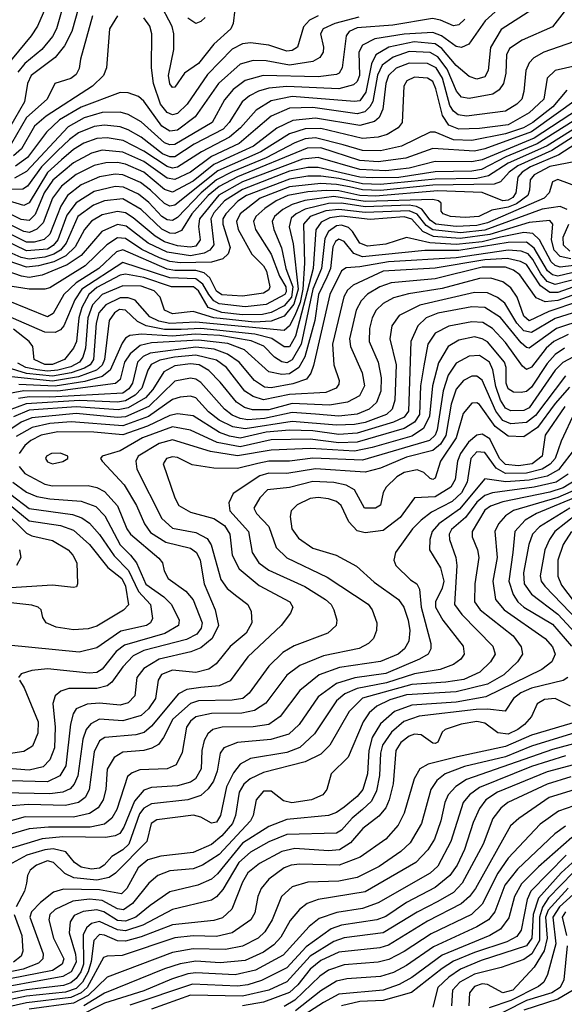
# Model space of a CAD drawing. Extents: x 997026 to 1115308, y 536381 to 619039.
# Tile 183 of 256: x 1030809 to 1032901, y 568741 to 572520. Entities that reach past the tile are written whole.
import ezdxf

# ---------------------------------------------------------------- set-up
doc = ezdxf.new("R2010")
doc.units = 0

msp = doc.modelspace()

# ---------------------------------------------------------------- linework, layer by layer
at = {"layer": '0CON20XD'}
for points in [[(1031635, 572559.2), (1031628.4, 572505), (1031620, 572485), (1031554.2, 572425.8), (1031495, 572352), (1031441.2, 572315), (1031405, 572260.6), (1031395, 572260), (1031385, 572274.2), (1031379.8, 572305), (1031400.7, 572405), (1031400.7, 572465), (1031394.2, 572494.2), (1031345, 572588.8)], [(1030907.6, 572565), (1030877.4, 572495), (1030852.4, 572457.6), (1030705, 572281.4), (1030665, 572271.5), (1030635, 572285.8), (1030628.4, 572325), (1030656, 572475), (1030653.3, 572565)], [(1032779.3, 572560.7), (1032657.8, 572482.2), (1032617.4, 572412.6), (1032608.3, 572325), (1032595, 572300.9), (1032565, 572291.6), (1032535, 572302.1), (1032485, 572344.5), (1032429.8, 572409.8), (1032405, 572427.1), (1032324.4, 572434.4), (1032226.2, 572413.8), (1032176.2, 572385), (1032159.7, 572350.3), (1032137.8, 572242.2), (1032115, 572208.8), (1032094.5, 572205.5), (1031854.9, 572225.1), (1031775, 572208.1), (1031717, 572173), (1031656.7, 572105), (1031615, 572068.9), (1031507.6, 572012.4), (1031415, 571953.6), (1031395, 571950.3), (1031375, 571955.9), (1031285, 572014.9), (1031206.7, 572056.7), (1031145, 572066.7), (1031105, 572063.5), (1031055, 572045.9), (1031015, 572021.4), (1030968.7, 571981.3), (1030915, 571933.6), (1030845, 571816.3), (1030825, 571806.5), (1030705, 571842.2)], [(1032900.3, 572549.7), (1032855, 572492.2), (1032738.4, 572441.6), (1032690.1, 572409.9), (1032678.1, 572385), (1032675.8, 572314.2), (1032667.4, 572275), (1032649.9, 572250.1), (1032625.4, 572234.6), (1032535, 572217.8), (1032505, 572222.5), (1032485.8, 572245.8), (1032450.5, 572330.5), (1032415, 572376.8), (1032385, 572393.6), (1032305, 572397.2), (1032243.4, 572376.6), (1032200.9, 572345), (1032183.4, 572306.6), (1032164.8, 572205.2), (1032154.1, 572185), (1032134.1, 572165.9), (1032105, 572158.8), (1031935, 572182.3), (1031845, 572180.3), (1031775, 572148.9), (1031715, 572098.5), (1031651.2, 572045), (1031545.8, 571994.2), (1031465, 571934), (1031405, 571906.7), (1031375, 571912.2), (1031285.1, 571975.1), (1031205, 572011.6), (1031125, 572018.4), (1031085, 572007.2), (1031015, 571970.1), (1030936.5, 571903.5), (1030903.2, 571855), (1030868.5, 571771.5), (1030845, 571749), (1030815, 571752.6), (1030715, 571801.1)], [(1032673.3, 572585), (1032597, 572515), (1032533.9, 572426.1), (1032505, 572413.4), (1032485, 572416.3), (1032428.2, 572458.2), (1032395, 572471), (1032285.1, 572464.9), (1032173.3, 572446.7), (1032125, 572421.7), (1032111.9, 572395), (1032113.9, 572305), (1032105, 572283.1), (1032090.2, 572269.8), (1032035, 572254), (1031835, 572263), (1031765, 572257.1), (1031726.1, 572245), (1031691.8, 572228.2), (1031662.8, 572205), (1031613.9, 572125), (1031589.8, 572100.2), (1031478.4, 572041.6), (1031405, 571993.8), (1031385, 571993.4), (1031357.8, 572005), (1031275, 572069.1), (1031225, 572096.9), (1031195, 572108.1), (1031135, 572115.4), (1031095, 572109.5), (1031035, 572085.1), (1030999.5, 572060.5), (1030953.8, 572016.2), (1030892.3, 571955), (1030839.1, 571880.9), (1030821, 571869), (1030755, 571867.7)], [(1031034.8, 572565), (1031008.4, 572475), (1030980.2, 572419.8), (1030945.6, 572374.4), (1030853.2, 572305), (1030839.2, 572275), (1030827.1, 572205), (1030769.2, 572105)], [(1030973.7, 572565), (1030950.3, 572485), (1030934.1, 572455), (1030894, 572405), (1030828.6, 572351.4), (1030801.6, 572318.4)], [(1031087.9, 572535), (1031041.7, 572368.3), (1031037.4, 572332.6), (1031025, 572309.6), (1031005, 572294.1), (1030943.1, 572275), (1030914.8, 572215), (1030835, 572144.8), (1030776.9, 572045)], [(1031185, 572534.5), (1031153.5, 572485), (1031142.4, 572335), (1031131.2, 572305), (1031087.9, 572265), (1030910.9, 572149.1), (1030865, 572110.6), (1030815.8, 572024.2), (1030785, 571997.7)], [(1032518, 572522), (1032495, 572500.3), (1032475, 572496.2), (1032425, 572518.6), (1032393.9, 572523.9), (1032241.6, 572498.4), (1032105, 572489.2), (1032074.7, 572475), (1032062.3, 572457.7), (1032046.9, 572335), (1032035.3, 572315), (1032025, 572309.1), (1031955, 572300.1), (1031743.9, 572306.1), (1031675, 572287), (1031628.2, 572251.8), (1031595, 572211.6), (1031547.7, 572125), (1031405, 572040.9), (1031385, 572039.1), (1031365, 572047), (1031275, 572127.4), (1031225, 572156.2), (1031195, 572165.2), (1031125, 572163.7), (1031056.9, 572143.1), (1030995, 572109.2), (1030835, 571937.5), (1030788.9, 571911.1)], [(1032110.9, 572529.1), (1032018.9, 572505), (1031974.2, 572485), (1031963.9, 572465), (1031976.1, 572415), (1031974.3, 572395), (1031961.2, 572375), (1031935, 572359.3), (1031845, 572345.6), (1031755, 572361.8), (1031705, 572362.9), (1031655, 572349.6), (1031572.6, 572275), (1031483.1, 572146.9), (1031415, 572096.4), (1031385, 572092.4), (1031355, 572110.8), (1031285, 572206.5), (1031265, 572225.3), (1031225, 572239.5), (1031195, 572240.5), (1031045, 572184), (1030961.7, 572135), (1030911.4, 572088.6), (1030838.7, 571991.3), (1030792.3, 571957.7)], [(1031955, 572534.9), (1031921.9, 572518.1), (1031898.2, 572491.8), (1031875.3, 572415), (1031855, 572401), (1031835, 572399.1), (1031765, 572422), (1031695, 572430.9), (1031665, 572427), (1031625, 572406.7), (1031530, 572310), (1031452.1, 572195), (1031415, 572160.2), (1031395, 572154.1), (1031375, 572164), (1031349.2, 572195), (1031322.3, 572275), (1031314.4, 572335), (1031316.8, 572465), (1031308.2, 572495), (1031285, 572527.1)], [(1031521.6, 572528.4), (1031505, 572512.5), (1031485, 572505.7), (1031455, 572525.2)], [(1032935.2, 572434.8), (1032821.5, 572395), (1032783, 572373), (1032765.5, 572354.5), (1032752.4, 572325), (1032745.6, 572244.4), (1032737.3, 572215), (1032718.4, 572195), (1032675, 572169), (1032525, 572150), (1032492.7, 572155), (1032475, 572168.1), (1032461, 572191), (1032432.5, 572295), (1032408.9, 572335), (1032375, 572351.6), (1032305, 572353.5), (1032255, 572334), (1032224.8, 572305.2), (1032214.4, 572275), (1032203.7, 572176.3), (1032189.1, 572145), (1032170.9, 572129.1), (1032115, 572113.9), (1031945, 572142), (1031857.4, 572132.6), (1031796.1, 572103.9), (1031707.3, 572035), (1031616.9, 571993.1), (1031555, 571964.2), (1031475, 571900), (1031395, 571858.1), (1031365, 571867.6), (1031285, 571934.4), (1031215, 571965.5), (1031185, 571971.6), (1031139.8, 571970.2), (1031095, 571960.3), (1031025, 571925.6), (1030969.7, 571880.3), (1030934.9, 571835), (1030899.5, 571740.5), (1030874.1, 571715.9), (1030846.4, 571703.6), (1030825, 571706.9), (1030705.1, 571765.1)], [(1032945, 572342.4), (1032865, 572325.2), (1032834.8, 572295), (1032821.3, 572215), (1032765, 572162.6), (1032685, 572116.1), (1032575, 572101.8), (1032495, 572099.2), (1032457.1, 572115), (1032432.2, 572152.2), (1032407.6, 572255), (1032395, 572283.1), (1032375, 572296), (1032325, 572299.1), (1032295.4, 572285), (1032283.7, 572265), (1032277.5, 572125), (1032261.9, 572105), (1032220.7, 572079.3), (1032185, 572068.8), (1032125, 572063.3), (1031965, 572101.6), (1031905, 572101), (1031845, 572081.4), (1031735, 572012.2), (1031570.1, 571940), (1031405, 571808.2), (1031385, 571804.6), (1031365, 571814.3), (1031311, 571865), (1031273, 571895), (1031205, 571924.9), (1031175, 571926.3), (1031115, 571916.9), (1031045, 571885.4), (1030992.6, 571845), (1030966.1, 571803.9), (1030925, 571696.1), (1030903.3, 571676.7), (1030864.4, 571665.6), (1030835, 571666), (1030735, 571715.8)], [(1032910.3, 572249.7), (1032856.4, 572185), (1032780, 572125), (1032744.4, 572105), (1032675, 572081.3), (1032545, 572056.6), (1032475, 572059.3), (1032405, 572087.5), (1032385, 572088.5), (1032275.1, 572034.9), (1032195, 572017), (1032125, 572017.2), (1032050.9, 572039.1), (1031945, 572066.9), (1031905, 572062.3), (1031865, 572047.3), (1031755, 571989.4), (1031625, 571936.2), (1031565.2, 571904.8), (1031505.5, 571855), (1031415, 571760.9), (1031395, 571748.8), (1031375, 571751.6), (1031355, 571764.6), (1031305, 571818.4), (1031265, 571850.2), (1031207.4, 571877.4), (1031175, 571879.4), (1031095, 571860.9), (1031025, 571817), (1030990, 571770), (1030955.5, 571674.5), (1030937.5, 571652.5), (1030915, 571639.6), (1030835, 571632.4), (1030745, 571676.5)], [(1032955, 572218), (1032775, 572088.8), (1032595, 572024.3), (1032555, 572015.7), (1032395, 572025.1), (1032292, 571988), (1032185, 571974.7), (1032115, 571980), (1031965, 572027.5), (1031913.2, 572026.8), (1031645, 571916.3), (1031575, 571879.8), (1031532.2, 571845), (1031470.3, 571775), (1031429.8, 571710.2), (1031405, 571698.6), (1031385, 571700.9), (1031355, 571715.3), (1031275, 571791.4), (1031205, 571832), (1031135, 571825.1), (1031091.6, 571808.4), (1031032.4, 571765), (1030987.4, 571662.6), (1030965, 571635.7), (1030940.3, 571619.7), (1030905, 571608.2), (1030845, 571600.7), (1030815, 571607.3), (1030745, 571638.4)], [(1032955, 572176.6), (1032784.9, 572065), (1032585, 571982.4), (1032545, 571974.3), (1032405, 571974.9), (1032305, 571949.7), (1032215, 571940), (1032115.1, 571945.1), (1031955, 571990.9), (1031894.9, 571984.9), (1031665, 571896.9), (1031573.5, 571846.5), (1031499.6, 571755), (1031495.8, 571725.8), (1031502.1, 571675), (1031485, 571651.1), (1031465, 571646.8), (1031415, 571652.2), (1031365, 571667.5), (1031328.9, 571688.9), (1031245, 571759.5), (1031215, 571777.9), (1031185, 571784.1), (1031125, 571770.4), (1031084, 571746), (1031058.1, 571715), (1031021.8, 571648.2), (1030986.1, 571613.9), (1030940.1, 571589.9), (1030881.5, 571575), (1030835, 571570.1), (1030765, 571594.7)], [(1032935, 572098.5), (1032834.3, 572035.7), (1032751.6, 571998.4), (1032685, 571968.9), (1032608.9, 571921.1), (1032565, 571910.8), (1032405, 571908.3), (1032195, 571887.5), (1032125, 571890), (1032035, 571910.4), (1031965, 571918.9), (1031915, 571918.9), (1031845, 571908.2), (1031680, 571845), (1031647.2, 571822.8), (1031600.4, 571775), (1031589.4, 571755), (1031588.6, 571735), (1031616.8, 571645), (1031609.2, 571620.8), (1031588.5, 571601.5), (1031545, 571589.5), (1031425, 571587.2), (1031385, 571591.6), (1031345.3, 571605.3), (1031277.5, 571637.5), (1031215, 571680.1), (1031185, 571682.9), (1031143.9, 571656.1), (1031060, 571575), (1030925, 571491.2), (1030905, 571485.5), (1030845, 571485.4), (1030755, 571499)], [(1032935, 572130.2), (1032796.7, 572043.3), (1032676, 571994), (1032582.9, 571945), (1032545, 571938.7), (1032405, 571935.8), (1032265, 571914.7), (1032162.4, 571912.4), (1032115, 571916), (1031955, 571952.9), (1031915, 571952.8), (1031845, 571938.6), (1031665, 571868.6), (1031595.9, 571825), (1031555, 571778.5), (1031542.3, 571755), (1031554.4, 571655.6), (1031539.6, 571635), (1031516.7, 571623.3), (1031465, 571614.1), (1031375, 571627.1), (1031302.6, 571662.6), (1031217.2, 571727.2), (1031185, 571733.6), (1031123.7, 571706.3), (1031045, 571615.1), (1030991.6, 571578.4), (1030895, 571539.5), (1030845, 571530.8), (1030815.8, 571535.8), (1030765, 571553.1)], [(1032935, 572069.6), (1032852.6, 572017.4), (1032721.5, 571958.5), (1032688.5, 571935), (1032655, 571897.5), (1032631.6, 571888.4), (1032395.2, 571885.2), (1032195, 571864.4), (1032125, 571866.5), (1032075, 571877.8), (1032025, 571887.8), (1031965, 571890.7), (1031845, 571878.2), (1031732.7, 571835), (1031655, 571774.4), (1031641.1, 571745), (1031648.4, 571715), (1031699.9, 571619.9), (1031745, 571575.2), (1031756.9, 571555), (1031769.2, 571495), (1031765, 571482.5), (1031745, 571470.5), (1031665, 571458.9), (1031585, 571464.3), (1031565, 571477.6), (1031538.9, 571528.9), (1031517.6, 571547.6), (1031485, 571557.5), (1031405, 571556.9), (1031375, 571562.4), (1031205, 571636.3), (1031180.9, 571629.1), (1031112.3, 571565), (1031025, 571509.8), (1030978.1, 571465), (1030937.6, 571392.4), (1030915, 571379.2), (1030765, 571441)], [(1032945, 572043.2), (1032879.5, 572000.6), (1032770.8, 571955), (1032738.2, 571935), (1032721.8, 571915), (1032714.9, 571855), (1032702.7, 571837.3), (1032685, 571827.3), (1032665, 571825.1), (1032585, 571856.5), (1032415, 571863.3), (1032175, 571841.9), (1032115, 571845), (1032035, 571863.3), (1031985.3, 571864.7), (1031915, 571859.7), (1031838.6, 571845), (1031794.4, 571825), (1031750, 571795), (1031715.9, 571765), (1031707.1, 571745), (1031714.8, 571715), (1031775, 571620.5), (1031806, 571536), (1031830.9, 571495), (1031832.7, 571475), (1031827.4, 571465), (1031755, 571426.5), (1031675, 571417.7), (1031575, 571429.5), (1031555, 571440.2), (1031534.8, 571465), (1031511.7, 571505), (1031485, 571525.2), (1031385, 571528.4), (1031205, 571588.5), (1031047.3, 571485), (1031020.3, 571445), (1030978.8, 571345), (1030965, 571329.2), (1030945, 571318.9), (1030905, 571320), (1030755, 571385.4)], [(1032945.4, 571975.4), (1032845, 571955.9), (1032784.5, 571925), (1032770, 571905), (1032767.4, 571865), (1032759.9, 571845), (1032716.7, 571813.3), (1032685, 571799.7), (1032621.8, 571788.2), (1032572.2, 571765), (1032520.2, 571760.2), (1032464, 571765), (1032435.7, 571775), (1032427.1, 571785), (1032427.1, 571815), (1032417.1, 571825), (1032395, 571829.7), (1032135, 571821.5), (1032015, 571840.7), (1031903.7, 571826.3), (1031855, 571810.8), (1031819.3, 571790.7), (1031787.7, 571765), (1031779, 571745), (1031784.2, 571715), (1031814.3, 571644.3), (1031830.9, 571565), (1031858.4, 571495), (1031853, 571455), (1031825, 571421), (1031775, 571396.5), (1031741.9, 571388.1), (1031665, 571386.5), (1031585, 571395.9), (1031533.2, 571415), (1031495, 571479.5), (1031476.7, 571495), (1031391.5, 571495)], [(1032955, 571876.8), (1032875, 571906.5), (1032855, 571896.9), (1032842.7, 571855), (1032822.6, 571835), (1032605, 571739.7), (1032565, 571729.4), (1032485, 571726.2), (1032407.1, 571735), (1032385, 571750.7), (1032352.8, 571792.8), (1032333.2, 571803.2), (1032305, 571807.7), (1032135, 571801.1), (1032045.1, 571815.1), (1031995, 571814.1), (1031905, 571792.5), (1031870.2, 571775), (1031851.9, 571758.1), (1031844.3, 571725), (1031859, 571659), (1031878.3, 571485), (1031862.2, 571427.8), (1031825, 571381.9), (1031775, 571362.7), (1031710.7, 571359.3), (1031554.9, 571374.9), (1031475, 571400.4), (1031395, 571390.3), (1031364.8, 571405), (1031348.9, 571455), (1031325, 571478.9), (1031275, 571496.4), (1031205, 571498.2), (1031125, 571465.1), (1031088.8, 571425), (1031070.4, 571375), (1031061.1, 571258.9), (1031051.4, 571225), (1031038.1, 571205), (1031005, 571187.4), (1030955, 571174.6), (1030915, 571171.1), (1030876.3, 571176.3), (1030832.7, 571185), (1030802, 571202)], [(1032911.8, 571791.8), (1032885, 571802.7), (1032815, 571792.5), (1032595, 571712.1), (1032502.3, 571702.3), (1032395, 571712.8), (1032370.3, 571730.3), (1032335, 571772.9), (1032305, 571785.6), (1032135, 571780.3), (1032035, 571791.5), (1031984.4, 571785.6), (1031923.8, 571765), (1031898.8, 571735), (1031902, 571585), (1031895.9, 571485), (1031885.5, 571434.5), (1031865, 571385), (1031845, 571344.3), (1031825, 571327.4), (1031485, 571359.1), (1031385, 571354), (1031342.9, 571362.9), (1031309.1, 571379), (1031252.8, 571442.8), (1031225, 571452.8), (1031195, 571452.5), (1031139.6, 571425), (1031113.2, 571395), (1031102.1, 571355), (1031092.4, 571215), (1031079, 571195), (1031058, 571182), (1031005.9, 571164.1), (1030935, 571151.6), (1030835, 571161.5), (1030761, 571185)], [(1032925, 571601.7), (1032885, 571611.1), (1032861.5, 571635), (1032851.1, 571675), (1032856.1, 571735), (1032845, 571749.2), (1032765, 571741.9), (1032614.3, 571695.7), (1032500.6, 571680.6), (1032397.6, 571687.6), (1032356.5, 571706.5), (1032315, 571754.7), (1032285, 571763.5), (1032155, 571752.9), (1032045, 571765.9), (1032000.5, 571759.5), (1031966.8, 571743.3), (1031946.3, 571713.7), (1031935.6, 571565), (1031868.1, 571305), (1031845, 571264.8), (1031825, 571263.9), (1031776.7, 571296.7), (1031712.3, 571312.3), (1031505, 571334.3), (1031429.1, 571330.9), (1031365, 571330.7), (1031295.1, 571345.1), (1031261, 571361), (1031215, 571404.8), (1031192.7, 571407.3), (1031172.5, 571395), (1031153, 571365), (1031134.5, 571215), (1031125.9, 571194.1), (1031104.3, 571175), (1031035, 571148.8), (1030935, 571132.1), (1030703.7, 571156.3)], [(1033125, 571599.1), (1032885, 571570.3), (1032865, 571575.9), (1032849.9, 571589.9), (1032805.2, 571675.2), (1032779.3, 571699.3), (1032745, 571703), (1032655, 571685.1), (1032585, 571667.8), (1032485, 571657.2), (1032384, 571664), (1032295, 571683.6), (1032215, 571658.2), (1032145, 571650.1), (1032115, 571661.7), (1032087.5, 571707.5), (1032071.6, 571721.6), (1032045, 571730.8), (1032025, 571728.2), (1031995, 571707.5), (1031980.3, 571679.7), (1031968.5, 571565), (1031935, 571485), (1031889.9, 571275), (1031855, 571213.8), (1031835, 571203.4), (1031815, 571206.9), (1031787, 571225), (1031746.2, 571266.2), (1031697.7, 571287.7), (1031577.6, 571307.6), (1031482.9, 571312.9), (1031395, 571305.2), (1031276.9, 571313.1), (1031232, 571308), (1031215, 571298), (1031201.7, 571278.3), (1031155.6, 571175), (1031125, 571150.2), (1031059.5, 571130.5), (1030945, 571113.2), (1030805, 571119.3)], [(1032921.5, 571631.5), (1032897.5, 571655), (1032896.4, 571685), (1032918, 571735)], [(1032955.7, 571554.3), (1032875, 571535.9), (1032855, 571540.3), (1032835.5, 571555.5), (1032785, 571643.3), (1032755, 571666.3), (1032684.9, 571664.9), (1032495, 571633.4), (1032365, 571633.4), (1032125, 571609.6), (1032091.9, 571621.9), (1032055, 571668.9), (1032035, 571677.2), (1032022, 571668), (1032011.4, 571648.6), (1032001.9, 571565), (1031989, 571531), (1031956.8, 571465), (1031941.9, 571365), (1031904.3, 571225.7), (1031881.1, 571185), (1031845, 571160.6), (1031815, 571158.3), (1031765, 571167.6), (1031672.5, 571252.5), (1031607.6, 571277.6), (1031495, 571289.3), (1031315, 571279.1), (1031271.1, 571268.9), (1031232.6, 571237.4), (1031211.9, 571205), (1031195, 571139.2), (1031176.7, 571123.3), (1030955, 571093.9), (1030825, 571095.5), (1030755, 571082.5)], [(1032955, 571500.4), (1032875, 571472.7), (1032845, 571472.9), (1032808.6, 571498.6), (1032755, 571580.4), (1032732.2, 571592.2), (1032682.9, 571602.9), (1032595, 571598.4), (1032405, 571566.4), (1032205, 571554.4), (1032089.5, 571500.5), (1032068.3, 571481.7), (1032054.1, 571455.9), (1032010, 571275), (1032015.2, 571195.2), (1032035.3, 571135), (1032035, 571120.8), (1032024.1, 571105.9), (1031985, 571089.2), (1031845, 571081.3), (1031745, 571060.6), (1031705, 571073.4), (1031673.8, 571093.8), (1031603, 571185), (1031565, 571212.4), (1031485, 571232.2), (1031403.5, 571225), (1031346.7, 571213.3), (1031313.9, 571196.1), (1031301, 571175), (1031277.4, 571105), (1031251.9, 571078.1), (1031215, 571056.9), (1031185, 571051.8), (1031037.9, 571057.9), (1030834.2, 571045.8), (1030765, 571019.2)], [(1032965, 571529.5), (1032865, 571503.9), (1032835, 571515.3), (1032810.7, 571545), (1032780, 571600), (1032761.2, 571621.2), (1032735, 571631.2), (1032685, 571635.1), (1032485, 571606.3), (1032225, 571590.8), (1032115, 571570.8), (1032062.6, 571567.4), (1032045, 571555.3), (1031999.5, 571465), (1031937.6, 571192.4), (1031927.3, 571162.7), (1031910.2, 571139.8), (1031858.4, 571121.6), (1031775, 571106.9), (1031749.2, 571109.2), (1031710, 571135), (1031652.3, 571205), (1031606.5, 571236.5), (1031555.2, 571255.2), (1031485, 571262.3), (1031310, 571240), (1031282.8, 571227.2), (1031260.8, 571205), (1031242.3, 571125), (1031227.6, 571102.4), (1031205, 571086.3), (1030925, 571071.2), (1030845, 571072.4), (1030804.2, 571065.8)], [(1032965, 571474), (1032875, 571441.6), (1032827.3, 571437.3), (1032792.6, 571452.6), (1032730.3, 571540.3), (1032705, 571559), (1032675, 571569.7), (1032585, 571569.9), (1032405, 571525.8), (1032235, 571509.9), (1032191.6, 571495), (1032145, 571466.8), (1032119.7, 571440.3), (1032101.3, 571405), (1032075.2, 571295), (1032079, 571265), (1032123.6, 571165), (1032133, 571115), (1032114, 571076), (1032067.8, 571052.2), (1031999.1, 571040.8), (1031855, 571046.7), (1031765, 571022.3), (1031702.6, 571022.6), (1031671.7, 571031.7), (1031641.3, 571051.3), (1031578.4, 571128.4), (1031535, 571173.7), (1031498.4, 571195), (1031465, 571199.3), (1031405, 571191.2), (1031362.3, 571167.7), (1031319.9, 571100.1), (1031291.9, 571068.1), (1031225, 571030.1), (1031187, 571023), (1031025, 571034), (1030845, 571020.6), (1030784.5, 570995)], [(1032955, 571438.6), (1032840.7, 571399.3), (1032765, 571364.6), (1032745, 571381.9), (1032719.5, 571455), (1032695, 571490.9), (1032665, 571513.7), (1032617.7, 571527.7), (1032575, 571526.9), (1032431.4, 571488.6), (1032301.9, 571468.1), (1032245, 571452), (1032205, 571430.4), (1032178.1, 571405), (1032162, 571375), (1032151.9, 571335), (1032151.1, 571285), (1032185.9, 571205), (1032197, 571145), (1032195.4, 571094.6), (1032179.1, 571050.9), (1032151.6, 571025), (1032105, 571005.9), (1032035, 570998.5), (1031944.5, 571005.5), (1031855, 571012), (1031748.6, 570988.6), (1031685, 570984.2), (1031655, 570988.9), (1031625, 571001.9), (1031594.8, 571025), (1031505, 571126.9), (1031485, 571140.6), (1031465, 571144.5), (1031405, 571131.8), (1031304.5, 571035.5), (1031215, 570995.4), (1031185, 570992.7), (1031025, 571008.1), (1030855, 570991.7), (1030815, 570974.9), (1030723.5, 570915)], [(1031391.5, 571495), (1031285, 571529.9), (1031215, 571542.7), (1031195, 571538.9), (1031105, 571492), (1031074.3, 571465), (1031047.3, 571415), (1031036, 571375), (1031026.3, 571285), (1031015, 571258.8), (1030980.5, 571215), (1030935, 571196.3), (1030905, 571196.8), (1030864.7, 571215), (1030858.8, 571265), (1030845.7, 571285), (1030785, 571332.6)], [(1032975, 571407.8), (1032865, 571372.3), (1032775, 571318.8), (1032745.6, 571325), (1032718.8, 571355), (1032672.2, 571432.2), (1032643.8, 571453.8), (1032605, 571471), (1032555, 571472.2), (1032346.2, 571423.8), (1032266.7, 571385), (1032237.7, 571345), (1032229.8, 571295), (1032254.2, 571195), (1032250.1, 571059.9), (1032239.3, 571025), (1032217.4, 571005), (1032135, 570973.9), (1032095, 570966.5), (1032025, 570963.1), (1031855, 570978.1), (1031675, 570949.5), (1031627.2, 570957.2), (1031575, 570983.2), (1031534.4, 571014.4), (1031485, 571068.1), (1031465, 571075.2), (1031425, 571071.6), (1031395, 571061.9), (1031303.7, 570996.3), (1031205, 570961.3), (1031006.1, 570976.2), (1030925, 570970), (1030856, 570954), (1030795, 570919.9)], [(1032975, 571369.2), (1032870.4, 571335), (1032765, 571259.6), (1032755, 571261), (1032735, 571279.5), (1032655, 571376.6), (1032595, 571414.8), (1032545, 571417.2), (1032415, 571393.6), (1032369.5, 571375), (1032337.8, 571345), (1032311.3, 571285), (1032302.6, 571017.4), (1032285.5, 570994.5), (1032244.8, 570975.2), (1032105, 570932.3), (1032035, 570928.3), (1031935, 570941.4), (1031845, 570943.9), (1031755, 570936.1), (1031655, 570914.1), (1031615, 570920.8), (1031575.8, 570935.8), (1031475, 570999), (1031415, 571007.4), (1031385, 571000.5), (1031300.1, 570959.9), (1031205, 570926.6), (1031093.3, 570936.7), (1030955, 570938.1), (1030891.6, 570925), (1030851.6, 570905), (1030828.7, 570885), (1030806.1, 570855)], [(1032915, 571311.5), (1032860.5, 571285), (1032831.1, 571258.9), (1032775, 571186), (1032755, 571177), (1032739.5, 571189.5), (1032675, 571281.3), (1032624.5, 571334.5), (1032587.4, 571357.4), (1032545, 571360.7), (1032456.4, 571343.6), (1032405, 571316.7), (1032376.8, 571275), (1032360.7, 571190.7), (1032348.8, 571115), (1032344.1, 571005), (1032324.6, 570975), (1032285, 570951.1), (1032105, 570898), (1032035, 570895.6), (1031925, 570909.4), (1031775, 570907.1), (1031655, 570880.7), (1031567, 570897), (1031465, 570944.3), (1031395, 570956.5), (1031281, 570915), (1031195, 570865.2), (1031125.6, 570844.4), (1031118.8, 570835), (1031125.6, 570825), (1031210.6, 570735), (1031257, 570655), (1031287.6, 570585), (1031311.7, 570551.7), (1031370, 570515), (1031465, 570491.6), (1031488.3, 570475), (1031501.3, 570445), (1031516.7, 570355), (1031559, 570255), (1031572.5, 570195), (1031547.5, 570145), (1031505, 570109.2), (1031466.5, 570093.5), (1031344.7, 570065.3), (1031285, 570030), (1031259, 569995), (1031251.6, 569925), (1031225, 569897.8), (1031195, 569888.4), (1031115, 569896), (1031067.9, 569892.1), (1031025.4, 569875), (1031013.9, 569856.1), (1031003.6, 569816.4), (1030986, 569656), (1030962.6, 569617.4), (1030915, 569594.6), (1030725, 569599.5)], [(1032900.7, 571259.3), (1032865, 571234.3), (1032835, 571200.2), (1032775, 571109.5), (1032755, 571092.6), (1032735, 571088.4), (1032705, 571090.5), (1032685, 571103.3), (1032677.5, 571125), (1032676.6, 571185), (1032670.9, 571205), (1032605, 571282.8), (1032585, 571295.2), (1032555, 571302), (1032495, 571290.3), (1032454.3, 571265), (1032416.9, 571203.1), (1032394.4, 571115), (1032382.3, 570997.7), (1032359.2, 570950.8), (1032315, 570920.7), (1032162.8, 570877.2)], [(1032955, 571235.8), (1032895, 571204.3), (1032865.7, 571174.3), (1032765, 571030.6), (1032745, 571020.4), (1032695, 571017.9), (1032675, 571028.3), (1032655, 571059.6), (1032637.8, 571112.2), (1032626.2, 571176.2), (1032613.4, 571205), (1032575, 571231), (1032535, 571229), (1032485, 571200.9), (1032454.2, 571155.8), (1032434.9, 571095), (1032411.7, 570945), (1032404.6, 570925), (1032382.9, 570905), (1032125, 570829.7), (1031935, 570837), (1031845, 570825.1), (1031765, 570825.3), (1031723.3, 570816.7)], [(1032905, 571153.2), (1032789.7, 571000.3), (1032755, 570973.3), (1032695, 570969), (1032665, 570981.5), (1032637.6, 571017.6), (1032585, 571135.9), (1032565, 571151.2), (1032545, 571151.4), (1032513.5, 571135), (1032485, 571101.3), (1032465.4, 571044.6), (1032445.5, 570924.5), (1032425, 570890.5), (1032395, 570866.7), (1032295, 570840.1), (1032195, 570798.1), (1032135, 570783), (1031945, 570796), (1031835, 570777.5), (1031765, 570779.3), (1031730.8, 570769.2), (1031628.3, 570701.7), (1031611.4, 570665), (1031616.3, 570635), (1031687.8, 570555), (1031702, 570475), (1031727.7, 570435), (1031765, 570407.1), (1031904, 570344), (1031983.3, 570295), (1032004.6, 570275), (1032015.3, 570255), (1032026.2, 570215), (1032023.8, 570195), (1031992.2, 570165), (1031863, 570117), (1031819.2, 570090.8), (1031765, 570038.2), (1031690, 569935), (1031665.4, 569915), (1031625, 569907.5), (1031495, 569905.4), (1031464.8, 569895), (1031396.9, 569835), (1031361.6, 569765), (1031341.6, 569738.4), (1031316.3, 569723.7), (1031285, 569714.8), (1031205, 569708.4), (1031172.1, 569687.9), (1031145, 569642.9), (1031139.4, 569565), (1031129.8, 569525), (1031110.7, 569495), (1031077.4, 569472.6), (1031015, 569458.8), (1030829.3, 569460.7), (1030655, 569411.4)], [(1032920.7, 571109.3), (1032865, 571046.8), (1032797, 570955), (1032745, 570918.4), (1032685, 570920.9), (1032635, 570957.8), (1032575, 571043.2), (1032565, 571048.9), (1032545, 571047.5), (1032511.5, 571008.5), (1032485.4, 570915), (1032424.4, 570825), (1032405, 570759.5), (1032395, 570754.7), (1032385, 570758.8), (1032361.6, 570781.6), (1032335, 570792.4), (1032285, 570781.9), (1032257.6, 570765), (1032216, 570725), (1032205.4, 570705), (1032195, 570656.2), (1032175, 570644.6), (1032132.9, 570645), (1032094.6, 570715), (1032062.8, 570732.8), (1032015, 570744), (1031935, 570747.2), (1031845, 570724.2), (1031760.5, 570715), (1031730.8, 570685), (1031707.6, 570645), (1031718.2, 570625), (1031765.2, 570575), (1031793.4, 570493.4), (1031835, 570453.9), (1031989.9, 570379.9), (1032147.1, 570277.1), (1032162.1, 570255), (1032180, 570205), (1032178.8, 570175), (1032167.3, 570145), (1032148.1, 570125), (1032113.1, 570106.9), (1031975, 570077.6), (1031885, 570041.7), (1031835, 570003.5), (1031753.6, 569896.4), (1031711.2, 569868.8), (1031662.4, 569857.6), (1031545, 569856.4), (1031485, 569843.4), (1031465, 569827.8), (1031449.5, 569805), (1031432.7, 569707.3), (1031410, 569660), (1031375, 569644.8), (1031270.2, 569640.2), (1031240.5, 569629.5), (1031223.2, 569615), (1031181.9, 569488.1), (1031162.3, 569455), (1031135, 569432.4), (1031079.4, 569420.6), (1030918.9, 569421.1), (1030845, 569413.6), (1030677.3, 569365)], [(1032940.6, 571015), (1032888, 570902), (1032865.6, 570835), (1032846.4, 570813.6), (1032815.3, 570794.7), (1032755, 570779), (1032675, 570778.6), (1032638.4, 570798.4), (1032595, 570859), (1032565, 570861.4), (1032541.2, 570835), (1032527.2, 570745), (1032505, 570704), (1032469.6, 570670.4), (1032390.2, 570629.8), (1032350.7, 570599.3), (1032317.4, 570565), (1032252.7, 570475), (1032246.1, 570445), (1032253.1, 570425), (1032309.8, 570369.8)], [(1032902.1, 571035), (1032827.5, 570925), (1032815.7, 570845), (1032777.5, 570815), (1032725, 570807), (1032675, 570812.8), (1032651.9, 570835), (1032615, 570910.6), (1032585, 570928.5), (1032564.6, 570925)], [(1032564.6, 570925), (1032532.3, 570897.7), (1032501.8, 570855), (1032490.1, 570825), (1032481.8, 570755), (1032464.4, 570725), (1032405, 570688.2), (1032325, 570684.5), (1032270.7, 570609.3), (1032205, 570559.5), (1032135, 570550), (1032105, 570558.2), (1032072.9, 570592.9), (1032043.2, 570655), (1032025, 570670.2), (1031995, 570680.4), (1031955, 570685.6), (1031925, 570682), (1031875, 570658.1), (1031851.3, 570635), (1031847.4, 570612.6), (1031853.9, 570566.1), (1031879.2, 570529.2), (1031935, 570491.4), (1032024.2, 570464.2), (1032102.3, 570422.3), (1032170.4, 570360.4), (1032263.7, 570295), (1032283.8, 570265), (1032301.3, 570215), (1032307.7, 570175), (1032303.2, 570135), (1032286.4, 570105), (1032262.9, 570085), (1032195, 570056), (1032036.9, 570033.1), (1031958.7, 570005), (1031885.1, 569944.9), (1031809.7, 569845), (1031765.1, 569814.9), (1031706.1, 569806.1), (1031586.7, 569805), (1031551.1, 569795), (1031531.5, 569778.5), (1031517.1, 569752.9), (1031508.4, 569715), (1031506.1, 569645), (1031484.4, 569605.6), (1031465, 569593.3), (1031415, 569578.8), (1031315, 569572.8), (1031285, 569563), (1031249.6, 569520.4), (1031209.1, 569420.9), (1031193.2, 569396.8), (1031175, 569387), (1031138.5, 569381.5), (1031061.9, 569381.9), (1030975, 569383.4), (1030894.5, 569375.5), (1030764.3, 569335.7)], [(1032162.8, 570877.2), (1032095, 570864.2), (1031926.2, 570873.8), (1031775, 570867.7), (1031645, 570846.4), (1031542, 570862), (1031395, 570907.1), (1031345, 570893), (1031264, 570845), (1031254.4, 570825), (1031258.8, 570795), (1031354.7, 570604.7), (1031395, 570567.6), (1031485, 570552.1), (1031528.8, 570528.8), (1031544.5, 570504.5), (1031580.7, 570370.7), (1031606.1, 570336.1), (1031642.5, 570307.5), (1031685.4, 570275), (1031698, 570248), (1031699.8, 570205), (1031679.2, 570165), (1031616.5, 570113.5), (1031562.8, 570047.2), (1031535, 570026.7), (1031485, 570013.6), (1031395, 570023.4), (1031353.8, 570006.2), (1031340.4, 569985), (1031330.8, 569915), (1031303.7, 569875), (1031275, 569848.7), (1031205, 569828.4), (1031115, 569835.2), (1031082.3, 569817.7), (1031064.6, 569795.4), (1031051.6, 569758.4), (1031032.6, 569617.4), (1031018.1, 569585), (1031002.6, 569567.4), (1030974.6, 569555.4), (1030925, 569547.9), (1030745, 569551.8)], [(1030935, 570815.5), (1030975, 570823.6), (1030993.3, 570835), (1030993.3, 570845), (1030965, 570856.2), (1030931.2, 570855), (1030912.2, 570845), (1030908.1, 570835), (1030915, 570822.5), (1030935, 570815.5)], [(1032943.5, 570876.5), (1032878.4, 570791.6), (1032835, 570767.2), (1032765, 570752), (1032676.5, 570746.5), (1032595, 570757.9), (1032498.4, 570641.6), (1032418.7, 570585), (1032393.3, 570555), (1032384.2, 570524.2), (1032382.8, 570485), (1032425.3, 570415.3), (1032437.3, 570365), (1032431.5, 570338.5), (1032405.9, 570285), (1032406.2, 570265), (1032433.5, 570215), (1032512.5, 570115)], [(1031723.3, 570816.7), (1031645, 570796.7), (1031555, 570799), (1031471.5, 570811.5), (1031415, 570838.8), (1031395, 570842.1), (1031372.5, 570835), (1031359.2, 570815), (1031405, 570684), (1031420.5, 570655), (1031465, 570629.1), (1031555, 570605.9), (1031595, 570577.9), (1031616.2, 570545), (1031624.6, 570464.6), (1031651.7, 570411.7), (1031728.7, 570348.7), (1031846.4, 570285), (1031857.9, 570265), (1031848.7, 570241.3), (1031813.2, 570195), (1031685, 570074.7), (1031617.3, 569982.7), (1031575, 569963.3), (1031505, 569956.6), (1031451.1, 569948.9), (1031418.1, 569931.9), (1031315, 569807.6), (1031286.2, 569783.8), (1031255, 569775.5), (1031135.5, 569764.5), (1031115, 569752.1), (1031095, 569710), (1031075.6, 569564.4), (1031059.8, 569535), (1031035.1, 569514.9), (1030985, 569503.5), (1030842.3, 569507.7), (1030777.7, 569502.3)], [(1032914.9, 570775), (1032868.8, 570745), (1032785.1, 570725.1), (1032625, 570704), (1032595, 570693.4), (1032565, 570668.5), (1032520.6, 570609.4), (1032467.2, 570562.8), (1032458.8, 570545), (1032459.3, 570525), (1032484, 570455), (1032488.1, 570425), (1032479, 570275), (1032506.3, 570236.3), (1032626.6, 570115), (1032634.7, 570085), (1032617.4, 570055), (1032576, 570015), (1032515, 569987.6), (1032445, 569976.6), (1032315, 569968.4), (1032125, 569915.4), (1032073.6, 569865), (1031999.3, 569735), (1031965, 569700.2), (1031905, 569670.8), (1031745, 569630.8), (1031693.3, 569606.7), (1031669.4, 569585), (1031652.1, 569555), (1031637.9, 569465), (1031626.4, 569435), (1031585, 569386.7), (1031545, 569354.5), (1031475, 569323.9), (1031350.3, 569309.7), (1031300.3, 569295), (1031264.1, 569265), (1031220.7, 569185), (1031200, 569165), (1031115, 569179.9), (1030977.4, 569182.6), (1030938.5, 569171.5), (1030888.2, 569131.8), (1030854, 569096), (1030847.8, 569075), (1030898.3, 568935), (1030897, 568915), (1030881.6, 568898.4), (1030822.4, 568875), (1030685, 568847.4)], [(1030807.3, 570805), (1030828.6, 570778.6), (1030905, 570736.8), (1030935, 570731.2), (1031071.7, 570731.7), (1031105, 570724.8), (1031135, 570708.7), (1031183.9, 570653.9), (1031220.4, 570565), (1031234, 570545), (1031343.1, 570453.1), (1031357.1, 570435), (1031363.6, 570405), (1031378.8, 570375), (1031446.7, 570326.7), (1031475, 570293.2), (1031509.7, 570205), (1031506.1, 570183.9), (1031489.3, 570160.7), (1031449.5, 570140.5), (1031285, 570099.2), (1031245, 570077.6), (1031205, 570035.7), (1031163.1, 569976.9), (1031145, 569962.9), (1031105, 569952.4), (1030997.8, 569952.2), (1030967.1, 569942.9), (1030944.8, 569925.2), (1030936.6, 569895), (1030944.9, 569804.9), (1030941.9, 569725), (1030925, 569679.2), (1030898.3, 569651.7), (1030845, 569639.3), (1030715, 569649.3)], [(1032948.6, 570755), (1032896.7, 570723.3), (1032845, 570706), (1032665, 570669), (1032617.2, 570652.8), (1032595, 570636.7), (1032546.1, 570555), (1032546.7, 570535), (1032567.7, 570485), (1032571.9, 570455), (1032556.6, 570355), (1032556, 570285), (1032577.6, 570255), (1032703.7, 570155), (1032735, 570113.1), (1032740, 570085), (1032720.2, 570055), (1032668.6, 570005), (1032605, 569969.9), (1032485, 569939.9), (1032295, 569928.1), (1032230.2, 569909.8), (1032180, 569885), (1032151.1, 569858.9), (1032127.9, 569825), (1032070.6, 569689.4), (1032004.5, 569625), (1031988.8, 569565), (1031973.6, 569545), (1031929.2, 569525), (1031853.5, 569513.5), (1031821.6, 569521.6), (1031775, 569559.2), (1031745, 569558.1), (1031716.8, 569525), (1031706.1, 569465), (1031695.7, 569445), (1031575, 569315.2), (1031510.7, 569275), (1031475, 569260.8), (1031385, 569252.7), (1031338.8, 569235), (1031305, 569205.9), (1031242.6, 569127.4), (1031207.1, 569102.9), (1031185, 569107.2), (1031125, 569139.3), (1031076.3, 569143.7), (1031013.3, 569136.7), (1030945.1, 569104.9), (1030924, 569085), (1030920.2, 569065), (1030939.2, 568995), (1030978.6, 568915), (1030972.3, 568895), (1030935, 568870.4), (1030665, 568818)], [(1030782.5, 570745), (1030835, 570706.9), (1030875, 570689.7), (1030925, 570680.2), (1031045, 570672.1), (1031101.5, 570651.5), (1031135.7, 570615.7), (1031195, 570504.4), (1031234, 570464), (1031257.8, 570435), (1031293.6, 570353.6), (1031362.6, 570305), (1031392.2, 570275), (1031421.8, 570215), (1031418.4, 570195), (1031365.7, 570164.3), (1031211.4, 570118.6), (1031179.8, 570095), (1031125, 570026.7), (1031105, 570014.4), (1031075, 570011.9), (1030915, 570028.3), (1030855, 570022.1), (1030815, 570009.1), (1030804.4, 569995)], [(1030711.6, 570705), (1030845, 570596), (1030965, 570578.7), (1031015, 570561), (1031077.2, 570505), (1031146.9, 570416.9), (1031201.2, 570375), (1031214.6, 570345), (1031226.4, 570273.6), (1031207, 570253), (1031105, 570191.4), (1031071.7, 570181.7), (1031015, 570178), (1030948.2, 570188.2), (1030910, 570205), (1030898, 570225), (1030891.2, 570255), (1030880, 570265), (1030855, 570272.5), (1030645, 570295.5)], [(1030775, 570697.7), (1030845, 570643.8), (1031011, 570621), (1031047.7, 570607.7), (1031076.8, 570586.8), (1031115, 570544.4), (1031171.4, 570461.4), (1031226, 570406), (1031265, 570325.5), (1031311.6, 570275), (1031318.2, 570221.8), (1031310.9, 570205), (1031295.9, 570194.1), (1031197.3, 570172.7), (1031105, 570109.4), (1031037.3, 570092.7), (1030765, 570119.4)], [(1032955, 570719.8), (1032875, 570685.8), (1032705, 570636.4), (1032674.7, 570615), (1032648.1, 570585), (1032634.3, 570555), (1032642.9, 570455), (1032625.5, 570365), (1032636, 570295), (1032669.6, 570255), (1032827.4, 570145), (1032855, 570112.3), (1032865.7, 570084.3), (1032852.2, 570055), (1032814.8, 570025.2), (1032599.3, 569920.7)], [(1032988.3, 570705), (1032794.1, 570625), (1032750.7, 570599.3), (1032711, 570555), (1032703.2, 570475), (1032687.7, 570365), (1032703.5, 570313.5), (1032722, 570285), (1032745, 570265.2), (1032855, 570199.2), (1032927.8, 570115)], [(1030748.2, 570635), (1030835, 570549.3), (1030855, 570538.9), (1030935, 570520.9), (1030995.3, 570485), (1031013.3, 570465), (1031028.2, 570435), (1031031.2, 570355), (1031026.4, 570343.6), (1031015, 570340), (1030935, 570350), (1030755, 570338.2)], [(1032921.4, 570645), (1032805, 570573.5), (1032778.3, 570545), (1032764.1, 570505.9), (1032743.3, 570396.7), (1032746.3, 570355), (1032775, 570314.4), (1032875, 570238), (1032943.7, 570165)], [(1032948.7, 570621.3), (1032864.5, 570555), (1032843.1, 570525), (1032825.8, 570485), (1032807.8, 570385), (1032811.7, 570365), (1032826, 570345), (1032987.4, 570177.4)], [(1032927.6, 570555), (1032896, 570505), (1032876.2, 570445), (1032875.9, 570384.1), (1032889.1, 570349.1), (1032938.6, 570285)], [(1030807.7, 570485), (1030813.2, 570455), (1030796.1, 570425)], [(1032309.8, 570369.8), (1032334, 570354), (1032344.1, 570334.1), (1032350.8, 570265), (1032388.1, 570125), (1032388.1, 570105), (1032377.2, 570085), (1032344.7, 570065.3), (1032215, 570010.9), (1032096, 569994), (1032025, 569972.3), (1031955, 569921.1), (1031882.6, 569815), (1031842.2, 569777.8), (1031773.4, 569756.6), (1031644.9, 569745.1), (1031592.3, 569725), (1031578.4, 569705), (1031567.4, 569635), (1031553, 569597), (1031532.9, 569567.1), (1031505, 569542.3), (1031455, 569525.1), (1031315, 569510.4), (1031286, 569494), (1031268.8, 569471.2), (1031228.4, 569355), (1031205, 569333.5), (1031162, 569308), (1031133.4, 569275), (1031115, 569263.1), (1031085, 569259.9), (1031045, 569267.1), (1031018.6, 569285), (1030985.5, 569325.5), (1030937.4, 569337.4), (1030905, 569334), (1030836.7, 569313.3), (1030765.7, 569275)], [(1032512.5, 570115), (1032515.9, 570085), (1032503.4, 570065), (1032475, 570044.3), (1032423.7, 570026.3), (1032325, 570009.4), (1032217.2, 569975), (1032105, 569953), (1032057.7, 569932.3), (1032025, 569905.2), (1031941.3, 569778.7), (1031885, 569726), (1031835, 569706.9), (1031695.7, 569684.3), (1031655, 569662.6), (1031630.5, 569629.5), (1031603.5, 569575), (1031580.6, 569465), (1031565, 569439.7), (1031545, 569435.9), (1031505, 569459.5), (1031476.2, 569466.2), (1031335, 569449.2), (1031313.1, 569435), (1031296.5, 569365), (1031176.4, 569243.6), (1031153, 569227), (1031105, 569216.9), (1031016.1, 569226.1), (1030982.3, 569242.3), (1030938.8, 569285), (1030915, 569291.2), (1030873.4, 569275), (1030848.8, 569255), (1030838.4, 569235), (1030834.3, 569205.7), (1030826.7, 569175), (1030795, 569114.6)], [(1032914.5, 569995.5), (1032896.3, 569983.7), (1032775, 569954), (1032733.8, 569936.2), (1032704.8, 569915), (1032673.6, 569866.4), (1032605, 569874.1), (1032562, 569872), (1032342.8, 569847.2), (1032284, 569826), (1032236.6, 569785), (1032201.7, 569735), (1032194.4, 569705), (1032191.2, 569618.8), (1032179.4, 569560.6), (1032159.4, 569520.6), (1032125, 569488.2), (1032085.9, 569455), (1032045, 569408.8), (1032025, 569397.8), (1031835, 569391.9), (1031765, 569364.3), (1031695, 569324.3), (1031649.9, 569285), (1031589.3, 569180.7), (1031565, 569152.7), (1031545, 569139.8), (1031395, 569104.8), (1031281.4, 569045), (1031215, 569022.9), (1031185, 569026), (1031115, 569057.9), (1031085, 569050.8), (1031065.8, 569034.2), (1031052.3, 569007.7), (1031054.1, 568895), (1031043.5, 568865), (1031025, 568839.5), (1031005, 568823.6), (1030976.7, 568813.3), (1030835, 568796.6), (1030655, 568763.4)], [(1030807.8, 569985), (1030825.8, 569955.8), (1030879.2, 569825), (1030878.7, 569781.3), (1030858.2, 569731.8), (1030825, 569710.8), (1030665, 569686.7)], [(1032599.3, 569920.7), (1032485, 569900.1), (1032315, 569889.2), (1032248.8, 569865), (1032195, 569817.7), (1032163, 569765), (1032149.7, 569715), (1032145.1, 569625), (1032126.7, 569565), (1032105, 569538), (1032055, 569497.9), (1032025, 569476.8), (1031995, 569465.2), (1031835, 569449.7), (1031765, 569423.2), (1031665, 569358.5), (1031568.7, 569241.3), (1031545, 569221.2), (1031492.6, 569197.4), (1031385, 569172.5), (1031310.3, 569119.7), (1031254.6, 569075.4), (1031215, 569059.2), (1031185, 569062.7), (1031132.3, 569095), (1031105, 569103), (1031052.7, 569097.3), (1031018.3, 569081.7), (1031002.5, 569057.5), (1030998.2, 569015), (1031023.2, 568933.2), (1031025, 568901.8), (1031006.5, 568865), (1030975, 568847.1), (1030665, 568791.3)], [(1032924.9, 569884.8), (1032865, 569913.8), (1032825, 569911.1), (1032796.4, 569893.6), (1032774.6, 569845), (1032748.1, 569815), (1032722.6, 569795), (1032685, 569777.2), (1032645, 569782), (1032595, 569820), (1032565, 569826.6), (1032504.6, 569815.4), (1032442.5, 569795), (1032430.8, 569785), (1032415, 569746.2), (1032405, 569741.9), (1032395, 569743.3), (1032351.2, 569775), (1032325, 569777.6), (1032305, 569770), (1032273.1, 569745), (1032253.8, 569715), (1032242.6, 569587.4), (1032227.8, 569525), (1032214.4, 569495), (1032187.6, 569462.4), (1032126.8, 569415), (1032079.8, 569360.2), (1032036.7, 569333.3), (1031995, 569329.9), (1031865, 569338.5), (1031815, 569327), (1031729.4, 569280.6), (1031685, 569245.3), (1031665, 569210), (1031623.9, 569106.1), (1031587.6, 569072.4), (1031555, 569062.3), (1031395.8, 569045.8), (1031275, 568999.2), (1031215, 568982.6), (1031185, 568984.6), (1031135, 569006.4), (1031115, 569008), (1031093.1, 568985), (1031082.9, 568905), (1031071.4, 568865), (1031049.7, 568825), (1031025, 568801.2), (1030985, 568786.8), (1030835, 568771.3), (1030707.3, 568745)], [(1033025, 569847.3), (1032775, 569773.4), (1032675, 569730.8), (1032490.8, 569690.8), (1032378, 569662), (1032345.2, 569644.8), (1032323.3, 569606.7), (1032285.7, 569474.3), (1032262.3, 569427.7), (1032214.7, 569375), (1032116.8, 569305), (1032035.4, 569274.6), (1031885, 569278.3), (1031850.8, 569275), (1031824, 569265), (1031765, 569220.5), (1031736.2, 569185), (1031723.9, 569155), (1031711.6, 569091.6), (1031696.2, 569065), (1031625, 569015.6), (1031565, 569000.6), (1031475, 569004.1), (1031405, 568995.9), (1031202.3, 568927.7), (1031145, 568925.7), (1031130.2, 568919.8), (1031067.4, 568805), (1031045, 568784.2), (1031005, 568766.4), (1030835, 568746.1), (1030675, 568710.7)], [(1032945, 569783.5), (1032775, 569731.5), (1032675, 569690.9), (1032516.7, 569653.3), (1032443.4, 569625), (1032410.9, 569599.1), (1032387.6, 569565), (1032352.5, 569435), (1032309, 569361), (1032272.6, 569327.4), (1032189.8, 569270.2), (1032105, 569226.8), (1032035, 569213), (1031915, 569209.4), (1031855, 569191.7), (1031814.3, 569155), (1031779, 569065), (1031750.7, 569019.3), (1031725, 568994.8), (1031665, 568963.9), (1031599.6, 568950.4), (1031475, 568953.7), (1031395, 568939.2), (1031145, 568844.8), (1031071.9, 568775), (1031015.4, 568744.6), (1030845, 568721.5)], [(1032955, 569745.9), (1032855, 569718.4), (1032525, 569603.9), (1032483.4, 569576.6), (1032454.8, 569545), (1032441, 569515), (1032425.8, 569445), (1032402, 569375), (1032376.9, 569333.1), (1032330.8, 569285), (1032135, 569172.3), (1031955, 569143), (1031912.9, 569127.1), (1031883.1, 569105), (1031847.7, 569062.3), (1031811.5, 568998.5), (1031785, 568968.9), (1031745, 568941.3), (1031675, 568909.2), (1031579.3, 568899.3), (1031485, 568906.5), (1031425, 568895.6), (1031365, 568876.9), (1031135, 568783.7), (1031055.5, 568734.5)], [(1032905, 569693.9), (1032775, 569653), (1032575, 569573.2), (1032536, 569545), (1032512.6, 569515), (1032464.8, 569365), (1032415, 569270.5), (1032385, 569243.4), (1032185, 569130), (1032125, 569108.4), (1032026.5, 569093.5), (1031959.4, 569070.6), (1031920.1, 569039.9), (1031820.5, 568929.5), (1031715, 568871.6), (1031636.2, 568853.8), (1031485, 568861.3), (1031455, 568857.1), (1031392.3, 568837.7), (1031285, 568792.8), (1031135, 568745.1), (1031025, 568690.2)], [(1032955, 569664.5), (1032835, 569632.4), (1032643.7, 569555), (1032599.6, 569525), (1032575, 569492.8), (1032551, 569439), (1032517.7, 569335), (1032488.4, 569275), (1032460.4, 569235), (1032405, 569188.7), (1032295, 569131.8), (1032215, 569078.1), (1032180.6, 569065), (1032045, 569044.6), (1032005, 569030.3), (1031909, 568961), (1031835, 568880.1), (1031738.1, 568831.9), (1031685, 568815.3), (1031645, 568810.1), (1031472.4, 568817.6), (1031232.2, 568737.8)], [(1032926.1, 569613.9), (1032835, 569585.6), (1032684.1, 569515), (1032657, 569493), (1032626.6, 569453.4), (1032589.2, 569355), (1032508.2, 569205), (1032475, 569170), (1032414.7, 569135.3), (1032335, 569094.9), (1032205, 569015.1), (1032055, 568995.6), (1032015, 568982.3), (1031924.1, 568925.9), (1031835, 568826.7), (1031765.2, 568794.8), (1031665, 568772.3), (1031465, 568775.9), (1031315, 568721.7)], [(1032955, 569568.9), (1032841.8, 569535), (1032725.7, 569454.3), (1032694.3, 569425.7), (1032559.5, 569185), (1032536.1, 569153.9), (1032504.1, 569125.9), (1032375, 569060), (1032225, 568967.6), (1032192.5, 568957.5), (1032035, 568940.3), (1031965, 568908.5), (1031925, 568875.7), (1031877.6, 568815), (1031845, 568785.6), (1031745, 568748.4), (1031665, 568735.1)], [(1032967.1, 569512.9), (1032878, 569482), (1032807.8, 569432.2), (1032685, 569302.2), (1032645.6, 569244.4), (1032585.1, 569124.9), (1032543.6, 569085), (1032389.1, 569010.9), (1032285, 568943.1), (1032227.1, 568912.9), (1032185, 568903), (1032055, 568892.4), (1031995, 568872.3), (1031961, 568849), (1031865, 568756), (1031825, 568731.8)], [(1032905.5, 569424.5), (1032864.5, 569395.5), (1032721, 569259), (1032672.6, 569197.4), (1032633.3, 569095), (1032609.6, 569065), (1032565, 569037.6), (1032398.4, 568961.6), (1032295, 568890), (1032245, 568863.1), (1032195, 568846.9), (1032065, 568838.8), (1032025, 568829.1), (1031965, 568792.8), (1031868.4, 568715)], [(1032929.4, 569380.6), (1032801.2, 569268.8), (1032736.5, 569203.5), (1032708.6, 569155), (1032688, 569072), (1032655, 569029.4), (1032614.1, 569005), (1032430.9, 568929.1), (1032315, 568844), (1032266.4, 568816.4), (1032205, 568795.3), (1032035, 568780), (1031975, 568748.1), (1031864.2, 568675.8)], [(1032907.5, 569312.5), (1032772.2, 569175), (1032757.7, 569142.3), (1032734.6, 569025.4), (1032718.5, 569001.5), (1032679.6, 568980.4), (1032555, 568940), (1032475, 568905.8), (1032431.4, 568878.6), (1032314, 568786), (1032205, 568755.8), (1032115, 568751), (1032045, 568735.4)], [(1032945, 569296), (1032888.4, 569245), (1032801.4, 569148.6), (1032780.3, 569085), (1032775.6, 568995), (1032755, 568965.1), (1032581.3, 568908.7), (1032502.3, 568875), (1032456.8, 568845), (1032414.8, 568805), (1032395, 568729.1)], [(1032935, 569246.1), (1032840.4, 569149.6), (1032816.2, 569113.8), (1032804.6, 569075), (1032804.6, 568985.4), (1032775.8, 568934.2), (1032745, 568912.8), (1032658.3, 568881.7), (1032555, 568856.8), (1032499.1, 568825), (1032471.7, 568795), (1032466.7, 568735)], [(1032915, 569186.1), (1032838, 569102), (1032828.6, 569075), (1032834.9, 568995), (1032823.5, 568946.5), (1032785, 568883.5), (1032702.4, 568795), (1032665, 568784.5), (1032605, 568816.9), (1032585, 568819.1), (1032555, 568809.5), (1032536, 568785), (1032533.4, 568735)], [(1032962.6, 569187.4), (1032882.5, 569115), (1032856, 569075), (1032867.4, 568972.6), (1032835.4, 568854.6), (1032821.4, 568825), (1032801, 568809), (1032695, 568755.8), (1032612.4, 568727.6)], [(1030788, 569085), (1030816.7, 569005), (1030820.3, 568945), (1030814, 568925), (1030785, 568902.2)], [(1032904.9, 569095.1), (1032892.9, 569075), (1032908.9, 569005)], [(1032911.5, 568965), (1032898.1, 568835), (1032884.8, 568805), (1032853, 568785), (1032754.8, 568755), (1032588.8, 568671.2)], [(1032934.9, 568795), (1032875, 568760.3), (1032745, 568718.6)]]:
    msp.add_lwpolyline(points, dxfattribs=at)

doc.saveas('drawing.dxf')
